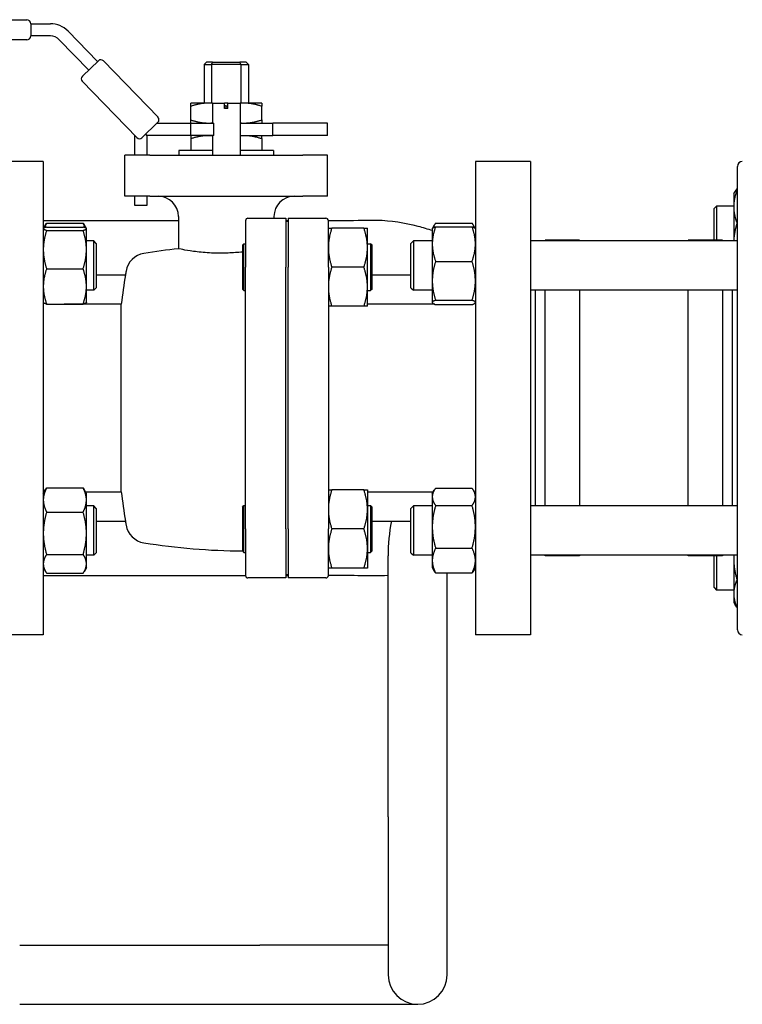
# Paper-space layout 'SHEET_2' of a CAD drawing. Header units: inches. Extents: x 2 to 369, y 6 to 267.
# Tile 28 of 64: x 88 to 97, y 122 to 135. Entities that reach past the tile are written whole.
import ezdxf

# ---------------------------------------------------------------- set-up
doc = ezdxf.new("R2010")
doc.units = ezdxf.units.IN
doc.header["$LTSCALE"] = 8
doc.header["$MEASUREMENT"] = 0
doc.layers.get('0').update_dxf_attribs({"lineweight": 25})

psp = doc.layouts.new('SHEET_2')

# ---------------------------------------------------------------- linework, layer by layer
for p, q in [((82.478, 134.924), (88.307, 134.924)), ((88.357, 134.874), (88.607, 134.874)), ((88.357, 134.874), (88.357, 134.718)), ((88.607, 134.718), (88.357, 134.718)), ((88.831, 134.78), (89.205, 134.394)), ((88.307, 134.668), (82.478, 134.668)), ((89.093, 134.285), (88.719, 134.671)), ((89.013, 134.208), (89.216, 134.404)), ((89.279, 134.403), (89.972, 133.688)), ((90.586, 134.386), (90.556, 134.356)), ((90.556, 134.356), (90.651, 134.356)), ((90.556, 134.356), (90.556, 133.867)), ((90.663, 134.386), (90.586, 134.386)), ((90.651, 134.356), (90.651, 133.867)), ((91.023, 134.356), (90.651, 134.356)), ((90.663, 134.386), (91.011, 134.386)), ((91.088, 134.386), (91.011, 134.386)), ((91.023, 134.356), (91.023, 133.867)), ((91.023, 134.356), (91.118, 134.356)), ((91.088, 134.386), (91.118, 134.356)), ((91.118, 134.356), (91.118, 133.867)), ((89.704, 133.429), (89.012, 134.144)), ((90.612, 133.867), (90.387, 133.867)), ((90.387, 133.654), (90.387, 133.827)), ((90.661, 133.867), (90.612, 133.867)), ((90.661, 133.867), (90.817, 133.867)), ((90.661, 133.867), (90.661, 133.614)), ((90.817, 133.797), (90.817, 133.867)), ((90.857, 133.867), (90.817, 133.867)), ((90.837, 133.797), (90.837, 133.827)), ((90.857, 133.867), (91.013, 133.867)), ((90.857, 133.797), (90.857, 133.867)), ((91.062, 133.867), (91.013, 133.867)), ((91.013, 133.867), (91.013, 133.206)), ((91.287, 133.867), (91.062, 133.867)), ((91.287, 133.654), (91.287, 133.827)), ((90.857, 133.797), (90.817, 133.797)), ((89.971, 133.625), (89.768, 133.428)), ((89.96, 133.614), (90.389, 133.614)), ((90.389, 133.614), (90.681, 133.614)), ((90.389, 133.458), (90.389, 133.614)), ((90.681, 133.458), (90.681, 133.614)), ((91.013, 133.614), (91.428, 133.614)), ((92.121, 133.614), (91.428, 133.614)), ((91.428, 133.458), (91.428, 133.614)), ((92.121, 133.458), (92.121, 133.614)), ((89.676, 133.206), (89.676, 133.458)), ((89.832, 133.458), (89.817, 133.476)), ((90.389, 133.458), (89.832, 133.458)), ((89.832, 133.458), (89.832, 133.206)), ((90.681, 133.458), (90.389, 133.458)), ((90.661, 133.458), (90.661, 133.206)), ((91.013, 133.458), (91.428, 133.458)), ((92.121, 133.458), (91.428, 133.458)), ((90.387, 133.418), (90.387, 133.266)), ((91.287, 133.418), (91.287, 133.266)), ((89.867, 133.206), (89.553, 133.206)), ((89.553, 132.687), (89.553, 133.206)), ((89.867, 133.206), (91.807, 133.206)), ((90.661, 133.266), (90.237, 133.266)), ((90.237, 133.266), (90.237, 133.206)), ((91.437, 133.266), (91.013, 133.266)), ((91.437, 133.266), (91.437, 133.206)), ((92.121, 133.206), (91.807, 133.206)), ((92.121, 132.687), (92.121, 133.206)), ((88.517, 133.128), (87.817, 133.128)), ((88.517, 133.128), (88.517, 127.128)), ((93.997, 133.128), (93.997, 127.128)), ((94.697, 133.128), (93.997, 133.128)), ((94.697, 133.128), (94.697, 127.128)), ((97.319, 127.19), (97.319, 133.065)), ((89.867, 132.687), (89.553, 132.687)), ((89.676, 132.57), (89.676, 132.687)), ((89.832, 132.687), (89.832, 132.57)), ((89.867, 132.687), (91.807, 132.687)), ((92.121, 132.687), (91.807, 132.687)), ((97.273, 132.718), (97.277, 132.725)), ((97.273, 132.718), (97.273, 132.552)), ((97.277, 132.725), (97.289, 132.747)), ((97.319, 132.781), (97.314, 132.781)), ((97.319, 132.759), (97.314, 132.759)), ((89.832, 132.57), (89.676, 132.57)), ((97.023, 132.53), (97.054, 132.561)), ((97.023, 132.128), (97.023, 132.53)), ((97.054, 132.561), (97.054, 132.128)), ((97.273, 132.561), (97.054, 132.561)), ((97.273, 132.552), (97.273, 132.119)), ((88.517, 132.378), (90.232, 132.378)), ((88.518, 132.277), (88.547, 132.327)), ((88.559, 132.347), (89.022, 132.347)), ((89.063, 132.277), (89.034, 132.327)), ((90.232, 132.428), (90.232, 132.021)), ((91.082, 132.376), (91.082, 131.787)), ((91.113, 132.408), (91.592, 132.408)), ((91.442, 132.428), (91.442, 132.408)), ((91.592, 132.408), (91.592, 131.787)), ((91.592, 132.378), (91.622, 132.378)), ((91.622, 132.368), (91.592, 132.368)), ((91.622, 132.408), (92.101, 132.408)), ((91.622, 132.408), (91.622, 131.787)), ((92.132, 131.787), (92.132, 132.376)), ((93.451, 132.278), (93.476, 132.321)), ((93.492, 132.346), (93.955, 132.346)), ((93.996, 132.278), (93.971, 132.321)), ((97.319, 132.346), (97.314, 132.346)), ((88.517, 132.276), (88.518, 132.277)), ((88.559, 132.295), (89.022, 132.295)), ((88.559, 132.254), (89.022, 132.254)), ((89.064, 132.276), (89.063, 132.277)), ((89.064, 132.274), (89.064, 132.276)), ((89.064, 132.011), (89.064, 132.274)), ((92.583, 132.283), (92.176, 132.283)), ((92.628, 132.035), (92.628, 132.283)), ((93.45, 132.276), (93.451, 132.278)), ((93.45, 132.276), (93.45, 132.081)), ((93.492, 132.3), (93.955, 132.3)), ((93.997, 132.276), (93.996, 132.278)), ((89.158, 132.119), (89.064, 132.119)), ((89.158, 131.494), (89.158, 132.119)), ((89.189, 132.088), (89.158, 132.119)), ((89.189, 132.088), (89.189, 131.526)), ((91.042, 132.064), (91.062, 132.084)), ((91.042, 132.064), (91.042, 131.51)), ((91.062, 131.49), (91.062, 132.084)), ((91.062, 132.084), (91.082, 132.084)), ((92.628, 132.084), (92.668, 132.084)), ((92.668, 132.084), (92.668, 131.49)), ((92.688, 132.064), (92.668, 132.084)), ((92.688, 131.51), (92.688, 132.064)), ((93.179, 132.088), (93.21, 132.119)), ((93.179, 131.526), (93.179, 132.088)), ((93.21, 132.119), (93.21, 131.494)), ((93.45, 132.119), (93.21, 132.119)), ((93.45, 132.081), (93.45, 131.614)), ((97.319, 132.119), (94.697, 132.119)), ((94.882, 132.119), (94.882, 132.128)), ((95.319, 132.128), (94.882, 132.128)), ((95.319, 132.128), (95.319, 132.119)), ((96.694, 132.119), (96.694, 132.128)), ((97.132, 132.128), (96.694, 132.128)), ((97.132, 132.128), (97.132, 132.119)), ((89.064, 131.543), (89.064, 132.011)), ((92.628, 131.539), (92.628, 132.035)), ((93.492, 131.861), (93.955, 131.861)), ((88.559, 131.767), (89.022, 131.767)), ((91.082, 128.468), (91.082, 131.787)), ((91.592, 128.468), (91.592, 131.787)), ((91.622, 128.468), (91.622, 131.787)), ((92.132, 131.787), (92.132, 128.468)), ((92.583, 131.787), (92.176, 131.787)), ((89.189, 131.688), (89.559, 131.688)), ((92.688, 131.688), (93.179, 131.688)), ((93.45, 131.614), (93.45, 131.341)), ((89.064, 131.338), (89.064, 131.543)), ((89.158, 131.494), (89.064, 131.494)), ((89.189, 131.526), (89.158, 131.494)), ((91.042, 131.51), (91.062, 131.49)), ((91.062, 131.49), (91.082, 131.49)), ((92.628, 131.291), (92.628, 131.539)), ((92.628, 131.49), (92.668, 131.49)), ((92.688, 131.51), (92.668, 131.49)), ((93.179, 131.526), (93.21, 131.494)), ((93.45, 131.494), (93.21, 131.494)), ((97.319, 131.494), (94.697, 131.494)), ((94.757, 131.494), (94.757, 128.761)), ((94.882, 128.761), (94.882, 131.494)), ((95.319, 131.494), (95.319, 128.761)), ((96.694, 128.761), (96.694, 131.494)), ((97.132, 131.494), (97.132, 128.761)), ((97.257, 128.761), (97.257, 131.494)), ((88.517, 131.338), (88.518, 131.337)), ((88.559, 131.319), (89.022, 131.319)), ((89.505, 131.317), (88.817, 131.317)), ((89.064, 131.338), (89.063, 131.337)), ((89.505, 128.938), (89.505, 131.317)), ((93.481, 131.317), (92.628, 131.317)), ((93.45, 131.341), (93.45, 131.338)), ((93.45, 131.338), (93.451, 131.336)), ((93.492, 131.368), (93.955, 131.368)), ((93.997, 131.338), (93.996, 131.336)), ((92.583, 131.291), (92.176, 131.291)), ((93.492, 131.313), (93.955, 131.313)), ((88.517, 128.917), (88.547, 128.969)), ((88.559, 128.988), (89.022, 128.988)), ((89.064, 128.917), (89.034, 128.969)), ((92.583, 128.964), (92.176, 128.964)), ((92.628, 128.964), (92.628, 128.716)), ((93.45, 128.917), (93.476, 128.962)), ((93.492, 128.987), (93.955, 128.987)), ((93.997, 128.917), (93.971, 128.962)), ((89.052, 128.938), (89.505, 128.938)), ((89.064, 128.836), (89.064, 128.917)), ((89.064, 128.413), (89.064, 128.836)), ((92.628, 128.938), (93.462, 128.938)), ((93.45, 128.917), (93.45, 128.876)), ((93.45, 128.876), (93.45, 128.495)), ((89.158, 128.761), (89.064, 128.761)), ((89.158, 128.136), (89.158, 128.761)), ((89.189, 128.729), (89.158, 128.761)), ((89.189, 128.729), (89.189, 128.167)), ((91.042, 128.746), (91.062, 128.766)), ((91.042, 128.746), (91.042, 128.191)), ((91.062, 128.171), (91.062, 128.766)), ((91.062, 128.766), (91.082, 128.766)), ((92.628, 128.766), (92.668, 128.766)), ((92.628, 128.716), (92.628, 128.22)), ((92.668, 128.766), (92.668, 128.171)), ((92.688, 128.746), (92.668, 128.766)), ((92.688, 128.191), (92.688, 128.746)), ((93.179, 128.729), (93.21, 128.761)), ((93.179, 128.167), (93.179, 128.729)), ((93.21, 128.761), (93.21, 128.136)), ((93.45, 128.761), (93.21, 128.761)), ((93.492, 128.764), (93.955, 128.764)), ((97.319, 128.761), (94.697, 128.761)), ((88.559, 128.683), (89.022, 128.683)), ((89.189, 128.568), (89.559, 128.568)), ((91.082, 128.468), (91.082, 127.879)), ((91.592, 128.468), (91.592, 127.848)), ((91.622, 128.468), (91.622, 127.848)), ((92.132, 127.879), (92.132, 128.468)), ((92.583, 128.468), (92.176, 128.468)), ((92.688, 128.568), (93.179, 128.568)), ((93.45, 128.495), (93.45, 128.068)), ((89.064, 128.026), (89.064, 128.413)), ((92.628, 128.22), (92.628, 127.973)), ((93.492, 128.226), (93.955, 128.226)), ((88.559, 128.144), (89.022, 128.144)), ((89.158, 128.136), (89.064, 128.136)), ((89.189, 128.167), (89.158, 128.136)), ((91.042, 128.191), (91.062, 128.171)), ((91.062, 128.171), (91.082, 128.171)), ((92.628, 128.171), (92.668, 128.171)), ((92.688, 128.191), (92.668, 128.171)), ((92.89, 124.817), (92.89, 128.128)), ((93.179, 128.167), (93.21, 128.136)), ((93.45, 128.136), (93.21, 128.136)), ((97.319, 128.136), (94.697, 128.136)), ((94.882, 128.128), (94.882, 128.136)), ((95.319, 128.128), (94.882, 128.128)), ((95.319, 128.136), (95.319, 128.128)), ((96.694, 128.128), (96.694, 128.136)), ((97.132, 128.128), (96.694, 128.128)), ((97.023, 127.725), (97.023, 128.128)), ((97.054, 128.128), (97.054, 127.694)), ((97.132, 128.136), (97.132, 128.128)), ((97.273, 128.136), (97.273, 128.091)), ((97.273, 128.091), (97.273, 127.649)), ((88.517, 127.979), (88.547, 127.928)), ((89.064, 127.979), (89.034, 127.928)), ((89.064, 127.979), (89.064, 128.026)), ((92.583, 127.973), (92.176, 127.973)), ((93.45, 128.068), (93.45, 127.979)), ((93.45, 127.979), (93.476, 127.934)), ((93.997, 127.979), (93.971, 127.934)), ((88.517, 127.878), (91.082, 127.878)), ((88.559, 127.908), (89.022, 127.908)), ((91.592, 127.848), (91.113, 127.848)), ((91.622, 127.888), (91.592, 127.888)), ((91.592, 127.878), (91.622, 127.878)), ((92.101, 127.848), (91.622, 127.848)), ((93.492, 127.91), (93.955, 127.91)), ((93.64, 124.817), (93.64, 127.91)), ((97.319, 127.824), (97.314, 127.824)), ((97.023, 127.725), (97.054, 127.694)), ((97.273, 127.694), (97.054, 127.694)), ((97.273, 127.649), (97.273, 127.538)), ((97.273, 127.538), (97.289, 127.509)), ((97.319, 127.474), (97.314, 127.474)), ((88.517, 127.128), (87.817, 127.128)), ((94.697, 127.128), (93.997, 127.128)), ((92.89, 124.817), (92.89, 122.817)), ((93.64, 122.817), (93.64, 124.817)), ((88.218, 123.192), (91.265, 123.192)), ((92.89, 123.192), (91.265, 123.192)), ((88.218, 122.442), (91.265, 122.442)), ((91.265, 122.442), (93.265, 122.442))]:
    psp.add_line(p, q)
for centre, radius, start, end in [((88.307, 134.874), 0.05, 0, 90), ((88.607, 134.562), 0.312, 44.0874, 90), ((88.307, 134.718), 0.05, 270, 0), ((88.607, 134.562), 0.156, 44.0874, 90), ((89.247, 134.372), 0.045, 44.0874, 134.0874), ((89.044, 134.176), 0.045, 134.0874, 224.0874), ((89.939, 133.657), 0.045, 314.0874, 44.0874), ((89.737, 133.461), 0.045, 224.0874, 314.0874), ((97.382, 133.065), 0.0625, 90, 180), ((89.972, 132.428), 0.259, 0, 90), ((91.701, 132.428), 0.259, 90, 180), ((91.113, 132.376), 0.0312, 90, 180), ((92.101, 132.376), 0.0312, 0, 90), ((89.838, 131.69), 0.276, 99.1742, 170.2114), ((91.082, 123.985), 8.08, 96.0394, 99.1742), ((98.895, 130.128), 9.466, 170.2114, 170.5147), ((98.895, 130.128), 9.465, 170.5134, 172.7787), ((98.895, 130.128), 9.465, 187.2213, 189.4866), ((98.895, 130.128), 9.466, 189.4853, 189.7886), ((89.838, 128.565), 0.276, 189.7886, 260.8258), ((95.265, 128.128), 2.375, 169.3235, 180), ((91.082, 136.27), 8.08, 260.8258, 269.7246), ((91.113, 127.879), 0.0312, 180, 270), ((92.101, 127.879), 0.0312, 270, 0), ((97.382, 127.19), 0.0625, 180, 270), ((93.265, 122.817), 0.375, 180, 0)]:
    psp.add_arc(centre, radius, start, end)
for points in [[(90.651, 134.356), (90.655, 134.366), (90.659, 134.376), (90.663, 134.386)], [(91.023, 134.356), (91.019, 134.366), (91.015, 134.376), (91.011, 134.386)], [(88.817, 131.317), (88.806, 131.317), (88.794, 131.318), (88.782, 131.319)]]:
    psp.add_open_spline(points, degree=3)
for points, weights in [([(90.387, 133.827), (90.387, 133.867), (90.387, 133.867)], [1.44984685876, 1.56199290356, 1.56199290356]), ([(90.612, 133.867), (90.508, 133.867), (90.387, 133.827)], [1.56199290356, 1.56199290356, 1.44984685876]), ([(90.661, 133.865), (90.636, 133.867), (90.612, 133.867)], [1.55592967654, 1.56199290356, 1.56199290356]), ([(90.837, 133.827), (90.827, 133.83), (90.817, 133.833)], [1.44984685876, 1.45862636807, 1.46671856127]), ([(90.857, 133.833), (90.847, 133.83), (90.837, 133.827)], [1.46671856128, 1.45862636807, 1.44984685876]), ([(91.062, 133.867), (91.038, 133.867), (91.013, 133.865)], [1.56199290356, 1.56199290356, 1.55592967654]), ([(91.287, 133.827), (91.166, 133.867), (91.062, 133.867)], [1.44984685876, 1.56199290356, 1.56199290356]), ([(91.287, 133.867), (91.287, 133.867), (91.287, 133.827)], [1.56199290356, 1.56199290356, 1.44984685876]), ([(90.387, 133.614), (90.387, 133.614), (90.387, 133.654)], [1.56199290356, 1.56199290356, 1.44984685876]), ([(90.387, 133.654), (90.508, 133.614), (90.612, 133.614)], [1.44984685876, 1.56199290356, 1.56199290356]), ([(90.612, 133.614), (90.636, 133.614), (90.661, 133.616)], [1.56199290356, 1.56199290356, 1.55592967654]), ([(91.013, 133.616), (91.038, 133.614), (91.062, 133.614)], [1.55592967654, 1.56199290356, 1.56199290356]), ([(91.062, 133.614), (91.166, 133.614), (91.287, 133.654)], [1.56199290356, 1.56199290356, 1.44984685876]), ([(91.287, 133.654), (91.287, 133.614), (91.287, 133.614)], [1.44984685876, 1.56199290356, 1.56199290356]), ([(90.387, 133.458), (90.387, 133.458), (90.387, 133.418)], [1.56199290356, 1.56199290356, 1.44984685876]), ([(90.387, 133.418), (90.508, 133.458), (90.612, 133.458)], [1.44984685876, 1.56199290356, 1.56199290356]), ([(90.612, 133.458), (90.636, 133.458), (90.661, 133.456)], [1.56199290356, 1.56199290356, 1.55592967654]), ([(91.013, 133.456), (91.038, 133.458), (91.062, 133.458)], [1.55592967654, 1.56199290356, 1.56199290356]), ([(91.062, 133.458), (91.166, 133.458), (91.287, 133.418)], [1.56199290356, 1.56199290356, 1.44984685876]), ([(91.287, 133.418), (91.287, 133.458), (91.287, 133.458)], [1.44984685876, 1.56199290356, 1.56199290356]), ([(97.314, 132.759), (97.273, 132.648), (97.273, 132.552)], [1.10906450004, 1.0930923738, 1]), ([(97.277, 132.725), (97.286, 132.741), (97.314, 132.759)], [1.05152153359, 1.09818473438, 1.10906450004]), ([(97.314, 132.781), (97.292, 132.756), (97.282, 132.733)], [1.10906450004, 1.10058521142, 1.07037081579]), ([(97.273, 132.552), (97.273, 132.457), (97.314, 132.346)], [1, 1.0930923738, 1.10906450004]), ([(88.559, 132.347), (88.543, 132.315), (88.533, 132.287)], [1.10906450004, 1.10287137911, 1.08508349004]), ([(88.547, 132.327), (88.552, 132.337), (88.559, 132.347)], [1.10204957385, 1.10652886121, 1.10906450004]), ([(89.022, 132.347), (89.029, 132.337), (89.034, 132.327)], [1.10906450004, 1.10652886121, 1.10204957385]), ([(89.048, 132.287), (89.038, 132.315), (89.022, 132.347)], [1.08508349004, 1.10287137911, 1.10906450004]), ([(93.492, 132.346), (93.47, 132.314), (93.46, 132.286)], [1.10906450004, 1.10058521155, 1.07037081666]), ([(93.987, 132.286), (93.977, 132.314), (93.955, 132.346)], [1.07037081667, 1.10058521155, 1.10906450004]), ([(97.314, 132.346), (97.277, 132.225), (97.273, 132.119)], [1.10906450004, 1.09484238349, 1.01947379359]), ([(88.559, 132.295), (88.517, 132.284), (88.517, 132.274)], [1.10906450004, 1.0930923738, 1]), ([(88.517, 132.274), (88.517, 132.265), (88.559, 132.254)], [1, 1.0930923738, 1.10906450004]), ([(88.559, 132.254), (88.517, 132.124), (88.517, 132.011)], [1.10906450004, 1.0930923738, 1]), ([(89.064, 132.274), (89.064, 132.284), (89.022, 132.295)], [1, 1.0930923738, 1.10906450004]), ([(89.022, 132.254), (89.064, 132.265), (89.064, 132.274)], [1.10906450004, 1.0930923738, 1]), ([(89.064, 132.011), (89.064, 132.124), (89.022, 132.254)], [1, 1.0930923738, 1.10906450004]), ([(92.132, 132.283), (92.132, 132.283), (92.176, 132.283)], [1.93481454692, 1.93481454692, 1.79590111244]), ([(92.176, 132.283), (92.132, 132.15), (92.132, 132.035)], [1.79590111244, 1.93481454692, 1.93481454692]), ([(92.583, 132.283), (92.628, 132.283), (92.628, 132.283)], [1.79590111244, 1.93481454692, 1.93481454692]), ([(92.628, 132.035), (92.628, 132.15), (92.583, 132.283)], [1.93481454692, 1.93481454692, 1.79590111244]), ([(93.492, 132.3), (93.45, 132.183), (93.45, 132.081)], [1.10906450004, 1.0930923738, 1]), ([(93.451, 132.278), (93.457, 132.289), (93.492, 132.3)], [1.03012463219, 1.09587787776, 1.10906450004]), ([(93.955, 132.3), (93.99, 132.289), (93.996, 132.278)], [1.10906450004, 1.09587787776, 1.0301246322]), ([(93.997, 132.081), (93.997, 132.183), (93.955, 132.3)], [1, 1.0930923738, 1.10906450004]), ([(93.45, 132.081), (93.45, 131.979), (93.492, 131.861)], [1, 1.0930923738, 1.10906450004]), ([(93.955, 131.861), (93.997, 131.979), (93.997, 132.081)], [1.10906450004, 1.0930923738, 1]), ([(88.517, 132.011), (88.517, 131.897), (88.559, 131.767)], [1, 1.0930923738, 1.10906450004]), ([(89.022, 131.767), (89.064, 131.897), (89.064, 132.011)], [1.10906450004, 1.0930923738, 1]), ([(92.132, 132.035), (92.132, 131.92), (92.176, 131.787)], [1.93481454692, 1.93481454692, 1.79590111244]), ([(92.583, 131.787), (92.628, 131.92), (92.628, 132.035)], [1.79590111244, 1.93481454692, 1.93481454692]), ([(93.492, 131.861), (93.45, 131.729), (93.45, 131.614)], [1.10906450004, 1.0930923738, 1]), ([(93.997, 131.614), (93.997, 131.729), (93.955, 131.861)], [1, 1.0930923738, 1.10906450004]), ([(88.559, 131.767), (88.517, 131.647), (88.517, 131.543)], [1.10906450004, 1.0930923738, 1]), ([(89.064, 131.543), (89.064, 131.647), (89.022, 131.767)], [1, 1.0930923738, 1.10906450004]), ([(92.176, 131.787), (92.132, 131.654), (92.132, 131.539)], [1.79590111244, 1.93481454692, 1.93481454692]), ([(92.628, 131.539), (92.628, 131.654), (92.583, 131.787)], [1.93481454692, 1.93481454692, 1.79590111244]), ([(93.45, 131.614), (93.45, 131.5), (93.492, 131.368)], [1, 1.0930923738, 1.10906450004]), ([(93.955, 131.368), (93.997, 131.5), (93.997, 131.614)], [1.10906450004, 1.0930923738, 1]), ([(88.517, 131.543), (88.517, 131.439), (88.559, 131.319)], [1, 1.0930923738, 1.10906450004]), ([(89.022, 131.319), (89.064, 131.439), (89.064, 131.543)], [1.10906450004, 1.0930923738, 1]), ([(92.132, 131.539), (92.132, 131.424), (92.176, 131.291)], [1.93481454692, 1.93481454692, 1.79590111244]), ([(92.583, 131.291), (92.628, 131.424), (92.628, 131.539)], [1.79590111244, 1.93481454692, 1.93481454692]), ([(88.559, 131.319), (88.522, 131.329), (88.518, 131.337)], [1.10906450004, 1.09514372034, 1.0226401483]), ([(89.063, 131.337), (89.058, 131.329), (89.022, 131.319)], [1.0226401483, 1.09514372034, 1.10906450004]), ([(93.492, 131.368), (93.45, 131.353), (93.45, 131.341)], [1.10906450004, 1.0930923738, 1]), ([(93.45, 131.341), (93.45, 131.328), (93.492, 131.313)], [1, 1.0930923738, 1.10906450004]), ([(93.997, 131.341), (93.997, 131.353), (93.955, 131.368)], [1, 1.0930923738, 1.10906450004]), ([(93.955, 131.313), (93.997, 131.328), (93.997, 131.341)], [1.10906450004, 1.0930923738, 1]), ([(92.176, 131.291), (92.132, 131.291), (92.132, 131.291)], [1.79590111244, 1.93481454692, 1.93481454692]), ([(92.628, 131.291), (92.628, 131.291), (92.583, 131.291)], [1.93481454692, 1.93481454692, 1.79590111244]), ([(88.559, 128.988), (88.517, 128.906), (88.517, 128.836)], [1.10906450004, 1.0930923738, 1]), ([(88.547, 128.969), (88.552, 128.978), (88.559, 128.988)], [1.10204957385, 1.10652886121, 1.10906450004]), ([(89.022, 128.988), (89.029, 128.978), (89.034, 128.969)], [1.10906450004, 1.10652886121, 1.10204957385]), ([(89.064, 128.836), (89.064, 128.906), (89.022, 128.988)], [1, 1.0930923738, 1.10906450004]), ([(92.132, 128.964), (92.132, 128.964), (92.176, 128.964)], [1.93481454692, 1.93481454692, 1.79590111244]), ([(92.176, 128.964), (92.132, 128.831), (92.132, 128.716)], [1.79590111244, 1.93481454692, 1.93481454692]), ([(92.583, 128.964), (92.628, 128.964), (92.628, 128.964)], [1.79590111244, 1.93481454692, 1.93481454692]), ([(92.628, 128.716), (92.628, 128.831), (92.583, 128.964)], [1.93481454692, 1.93481454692, 1.79590111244]), ([(93.492, 128.987), (93.45, 128.927), (93.45, 128.876)], [1.10906450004, 1.0930923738, 1]), ([(93.997, 128.876), (93.997, 128.927), (93.955, 128.987)], [1, 1.0930923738, 1.10906450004]), ([(88.517, 128.836), (88.517, 128.765), (88.559, 128.683)], [1, 1.0930923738, 1.10906450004]), ([(89.022, 128.683), (89.064, 128.765), (89.064, 128.836)], [1.10906450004, 1.0930923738, 1]), ([(93.45, 128.876), (93.45, 128.824), (93.492, 128.764)], [1, 1.0930923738, 1.10906450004]), ([(93.955, 128.764), (93.997, 128.824), (93.997, 128.876)], [1.10906450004, 1.0930923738, 1]), ([(92.132, 128.716), (92.132, 128.601), (92.176, 128.468)], [1.93481454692, 1.93481454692, 1.79590111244]), ([(92.583, 128.468), (92.628, 128.601), (92.628, 128.716)], [1.79590111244, 1.93481454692, 1.93481454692]), ([(93.492, 128.764), (93.45, 128.62), (93.45, 128.495)], [1.10906450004, 1.0930923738, 1]), ([(93.997, 128.495), (93.997, 128.62), (93.955, 128.764)], [1, 1.0930923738, 1.10906450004]), ([(88.559, 128.683), (88.517, 128.539), (88.517, 128.413)], [1.10906450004, 1.0930923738, 1]), ([(89.064, 128.413), (89.064, 128.539), (89.022, 128.683)], [1, 1.0930923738, 1.10906450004]), ([(92.176, 128.468), (92.132, 128.335), (92.132, 128.22)], [1.79590111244, 1.93481454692, 1.93481454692]), ([(92.628, 128.22), (92.628, 128.335), (92.583, 128.468)], [1.93481454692, 1.93481454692, 1.79590111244]), ([(93.45, 128.495), (93.45, 128.37), (93.492, 128.226)], [1, 1.0930923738, 1.10906450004]), ([(93.955, 128.226), (93.997, 128.37), (93.997, 128.495)], [1.10906450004, 1.0930923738, 1]), ([(88.517, 128.413), (88.517, 128.288), (88.559, 128.144)], [1, 1.0930923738, 1.10906450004]), ([(89.022, 128.144), (89.064, 128.288), (89.064, 128.413)], [1.10906450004, 1.0930923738, 1]), ([(92.132, 128.22), (92.132, 128.105), (92.176, 127.973)], [1.93481454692, 1.93481454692, 1.79590111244]), ([(92.583, 127.973), (92.628, 128.105), (92.628, 128.22)], [1.79590111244, 1.93481454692, 1.93481454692]), ([(93.492, 128.226), (93.45, 128.141), (93.45, 128.068)], [1.10906450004, 1.0930923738, 1]), ([(93.997, 128.068), (93.997, 128.141), (93.955, 128.226)], [1, 1.0930923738, 1.10906450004]), ([(88.559, 128.144), (88.517, 128.081), (88.517, 128.026)], [1.10906450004, 1.0930923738, 1]), ([(89.064, 128.026), (89.064, 128.081), (89.022, 128.144)], [1, 1.0930923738, 1.10906450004]), ([(97.274, 128.136), (97.273, 128.113), (97.273, 128.091)], [1.02930182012, 1.01575542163, 1]), ([(97.273, 128.091), (97.273, 127.967), (97.314, 127.824)], [1, 1.0930923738, 1.10906450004]), ([(88.517, 128.026), (88.517, 127.971), (88.559, 127.908)], [1, 1.0930923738, 1.10906450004]), ([(89.022, 127.908), (89.064, 127.971), (89.064, 128.026)], [1.10906450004, 1.0930923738, 1]), ([(92.176, 127.973), (92.132, 127.973), (92.132, 127.973)], [1.79590111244, 1.93481454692, 1.93481454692]), ([(92.628, 127.973), (92.628, 127.973), (92.583, 127.973)], [1.93481454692, 1.93481454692, 1.79590111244]), ([(93.45, 128.068), (93.45, 127.994), (93.492, 127.91)], [1, 1.0930923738, 1.10906450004]), ([(93.955, 127.91), (93.997, 127.994), (93.997, 128.068)], [1.10906450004, 1.0930923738, 1]), ([(93.492, 127.91), (93.483, 127.922), (93.476, 127.934)], [1.10906450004, 1.10566372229, 1.09876671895]), ([(93.971, 127.934), (93.964, 127.922), (93.955, 127.91)], [1.09876671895, 1.10566372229, 1.10906450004]), ([(97.314, 127.824), (97.273, 127.73), (97.273, 127.649)], [1.10906450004, 1.0930923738, 1]), ([(97.273, 127.649), (97.273, 127.568), (97.314, 127.474)], [1, 1.0930923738, 1.10906450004]), ([(97.314, 127.474), (97.299, 127.492), (97.289, 127.509)], [1.10906450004, 1.10307861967, 1.08626097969])]:
    psp.add_rational_spline(points, weights, degree=2)
for points, knots in [([(92.132, 132.378), (92.18, 132.378), (92.228, 132.378), (92.433, 132.378), (92.591, 132.385), (92.925, 132.381), (93.102, 132.351), (93.329, 132.291), (93.39, 132.273), (93.45, 132.255)], [0.634936, 0.634936, 0.634936, 0.634936, 1, 1, 2.200161, 2.200161, 3.548972, 3.548972, 4.048009, 4.048009, 4.048009, 4.048009]), ([(90.837, 131.965), (90.823, 131.964), (90.808, 131.964), (90.716, 131.963), (90.64, 131.966), (90.498, 131.977), (90.434, 131.985), (90.329, 132.001), (90.289, 132.009), (90.243, 132.018), (90.232, 132.021), (90.232, 132.021)], [-9.0828, -9.0828, -9.0828, -9.0828, -8.973232, -8.973232, -8.37772, -8.37772, -7.763923, -7.763923, -7.157831, -7.157831, -6.654224, -6.654224, -6.654224, -6.654224]), ([(91.042, 131.98), (91.035, 131.979), (91.028, 131.978), (90.961, 131.971), (90.899, 131.967), (90.837, 131.965)], [-9.6175905, -9.6175905, -9.6175905, -9.6175905, -9.5600825, -9.5600825, -9.0828001, -9.0828001, -9.0828001, -9.0828001]), ([(92.89, 127.879), (92.764, 127.87), (92.634, 127.873), (92.382, 127.879), (92.257, 127.879), (92.132, 127.878)], [7.915438, 7.915438, 7.915438, 7.915438, 8.885013, 8.885013, 9.838159, 9.838159, 9.838159, 9.838159])]:
    psp.add_open_spline(points, degree=3, knots=knots)

doc.saveas('drawing.dxf')
